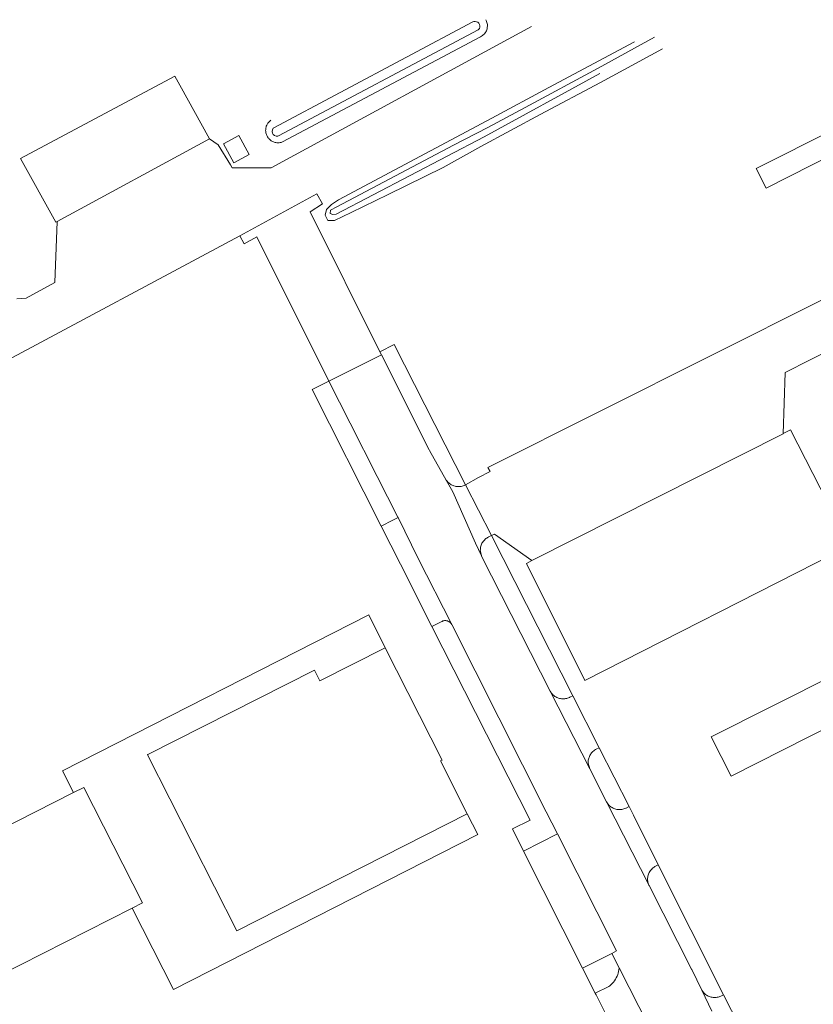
# Model space of a CAD drawing. Extents: x 140829 to 145054, y 448512 to 451778.
# Tile 77 of 152: x 143099 to 143207, y 450198 to 450333. Entities that reach past the tile are written whole.
import ezdxf

# ---------------------------------------------------------------- set-up
doc = ezdxf.new("R2010")
doc.units = 0
doc.header["$MEASUREMENT"] = 0
for name, color, linetype in [('geometrie2dBegroeidTerreindeel', 7, 'Continuous'), ('geometrie2dGebouwinstallatie', 7, 'Continuous'), ('geometrie2dGrondvlak', 7, 'Continuous'), ('geometrie2dOnbegroeidTerreindeel', 7, 'Continuous'), ('geometrie2dOndersteunendWaterdeel', 7, 'Continuous'), ('geometrie2dOverigeConstructie', 7, 'Continuous'), ('geometrie2dWaterdeel', 7, 'Continuous'), ('geometrie2dWegdeel', 7, 'Continuous')]:
    doc.layers.add(name, color=color, linetype=linetype)

msp = doc.modelspace()

# ---------------------------------------------------------------- linework, layer by layer
at = {"layer": 'geometrie2dBegroeidTerreindeel', "linetype": 'Continuous', "lineweight": 0}
for p, q in [((143162.55, 450332.47), (143162.48, 450332.59)), ((143162.6, 450332.33), (143162.55, 450332.47)), ((143162.65, 450332.2), (143162.6, 450332.33)), ((143162.69, 450332.06), (143162.65, 450332.2)), ((143162.71, 450331.92), (143162.69, 450332.06)), ((143162.7, 450331.49), (143162.72, 450331.77)), ((143162.72, 450331.77), (143162.71, 450331.92)), ((143168.76, 450331.67), (143133.1, 450312.31)), ((143161.91, 450330.33), (143162.03, 450330.41)), ((143162.03, 450330.41), (143162.14, 450330.5)), ((143162.14, 450330.5), (143162.25, 450330.6)), ((143162.25, 450330.6), (143162.43, 450330.82)), ((143162.43, 450330.82), (143162.51, 450330.94)), ((143162.51, 450330.94), (143162.57, 450331.07)), ((143162.57, 450331.07), (143162.62, 450331.21)), ((143162.62, 450331.21), (143162.67, 450331.34)), ((143162.67, 450331.34), (143162.7, 450331.49)), ((143134.68, 450315.87), (143161.79, 450330.26)), ((143161.79, 450330.26), (143161.91, 450330.33)), ((143119.95, 450324.86), (143098.83, 450313.61)), ((143120.63, 450323.62), (143119.95, 450324.86)), ((143124.67, 450316.27), (143120.63, 450323.62)), ((143132.56, 450318.24), (143132.51, 450318.14)), ((143132.62, 450318.35), (143132.56, 450318.24)), ((143132.68, 450318.44), (143132.62, 450318.35)), ((143132.76, 450318.54), (143132.68, 450318.44)), ((143132.83, 450318.63), (143132.76, 450318.54)), ((143132.92, 450318.71), (143132.83, 450318.63)), ((143133.01, 450318.79), (143132.92, 450318.71)), ((143133.07, 450318.83), (143133.01, 450318.79)), ((143132.37, 450317.56), (143132.36, 450317.45)), ((143132.36, 450317.45), (143132.37, 450317.33)), ((143132.38, 450317.68), (143132.37, 450317.56)), ((143132.37, 450317.33), (143132.38, 450317.21)), ((143132.4, 450317.8), (143132.38, 450317.68)), ((143132.38, 450317.21), (143132.4, 450317.09)), ((143132.43, 450317.91), (143132.4, 450317.8)), ((143132.4, 450317.09), (143132.43, 450316.98)), ((143132.46, 450318.03), (143132.43, 450317.91)), ((143132.43, 450316.98), (143132.47, 450316.87)), ((143132.51, 450318.14), (143132.46, 450318.03)), ((143125.86, 450315.45), (143124.67, 450316.27)), ((143128.7, 450316.73), (143126.61, 450315.59)), ((143126.61, 450315.59), (143128.02, 450313)), ((143130.11, 450314.13), (143128.7, 450316.73)), ((143128.7, 450316.73), (143128.7, 450316.73)), ((143132.47, 450316.87), (143132.51, 450316.76)), ((143132.51, 450316.76), (143132.56, 450316.65)), ((143132.56, 450316.65), (143132.62, 450316.55)), ((143132.62, 450316.55), (143132.69, 450316.45)), ((143132.69, 450316.45), (143132.76, 450316.36)), ((143132.76, 450316.36), (143132.84, 450316.27)), ((143132.84, 450316.27), (143132.93, 450316.19)), ((143132.93, 450316.19), (143133.02, 450316.11)), ((143133.02, 450316.11), (143133.11, 450316.04)), ((143133.11, 450316.04), (143133.22, 450315.98)), ((143133.22, 450315.98), (143133.32, 450315.92)), ((143133.32, 450315.92), (143133.43, 450315.88)), ((143133.43, 450315.88), (143133.54, 450315.84)), ((143133.54, 450315.84), (143133.65, 450315.8)), ((143133.65, 450315.8), (143133.77, 450315.78)), ((143133.77, 450315.78), (143133.89, 450315.76)), ((143133.89, 450315.76), (143134, 450315.75)), ((143134, 450315.75), (143134.12, 450315.76)), ((143134.12, 450315.76), (143134.24, 450315.76)), ((143134.24, 450315.76), (143134.36, 450315.78)), ((143134.36, 450315.78), (143134.47, 450315.81)), ((143134.47, 450315.81), (143134.59, 450315.84)), ((143134.59, 450315.84), (143134.68, 450315.87)), ((143134.68, 450315.87), (143134.68, 450315.87)), ((143127.54, 450312.73), (143125.86, 450315.45)), ((143098.83, 450313.61), (143103.66, 450304.88)), ((143128.02, 450313), (143130.11, 450314.13)), ((143127.78, 450312.33), (143127.54, 450312.73)), ((143133.1, 450312.31), (143127.78, 450312.33)), ((143103.84, 450304.98), (143103.54, 450296.65)), ((143103.66, 450304.88), (143103.84, 450304.97)), ((143103.84, 450304.97), (143103.84, 450304.98)), ((143103.54, 450296.65), (143099.6, 450294.51)), ((143099.6, 450294.51), (143098.32, 450294.42)), ((143138.73, 450281.99), (143141.02, 450283.15)), ((143148.19, 450263.33), (143138.73, 450281.99)), ((143141.02, 450283.15), (143143.91, 450277.41)), ((143143.91, 450277.41), (143147.63, 450270.09)), ((143147.63, 450270.09), (143150.45, 450264.56)), ((143150.48, 450264.48), (143149.77, 450264.13)), ((143150.45, 450264.56), (143150.48, 450264.48)), ((143150.48, 450264.48), (143150.48, 450264.48)), ((143149.77, 450264.13), (143148.19, 450263.33)), ((143155.13, 450249.61), (143156.49, 450250.3)), ((143168.55, 450223.13), (143155.13, 450249.61)), ((143155.13, 450249.61), (143155.13, 450249.61)), ((143156.49, 450250.3), (143156.5, 450250.3)), ((143156.5, 450250.3), (143156.56, 450250.33)), ((143156.56, 450250.33), (143156.63, 450250.35)), ((143156.63, 450250.35), (143156.69, 450250.37)), ((143156.69, 450250.37), (143156.76, 450250.39)), ((143156.76, 450250.39), (143156.83, 450250.4)), ((143156.83, 450250.4), (143156.9, 450250.4)), ((143156.9, 450250.4), (143156.97, 450250.4)), ((143156.97, 450250.4), (143157.04, 450250.4)), ((143157.04, 450250.4), (143157.11, 450250.39)), ((143157.11, 450250.39), (143157.18, 450250.38)), ((143157.18, 450250.38), (143157.24, 450250.36)), ((143157.24, 450250.36), (143157.31, 450250.33)), ((143157.31, 450250.33), (143157.37, 450250.3)), ((143157.37, 450250.3), (143157.44, 450250.27)), ((143157.44, 450250.27), (143157.5, 450250.23)), ((143157.5, 450250.23), (143157.55, 450250.19)), ((143157.55, 450250.19), (143157.61, 450250.15)), ((143157.61, 450250.15), (143157.66, 450250.1)), ((143157.66, 450250.1), (143157.7, 450250.05)), ((143157.7, 450250.05), (143157.75, 450249.99)), ((143157.75, 450249.99), (143157.79, 450249.94)), ((143157.79, 450249.94), (143157.82, 450249.88)), ((143157.82, 450249.88), (143157.83, 450249.86)), ((143157.83, 450249.86), (143161.02, 450243.55)), ((143161.02, 450243.55), (143170.77, 450224.25)), ((143170.77, 450224.25), (143172.3, 450221.22)), ((143166.13, 450221.9), (143168.55, 450223.13)), ((143167.65, 450218.88), (143166.13, 450221.9)), ((143172.3, 450221.22), (143167.65, 450218.88)), ((143175.74, 450202.87), (143179.72, 450204.89)), ((143179.72, 450204.89), (143180.74, 450202.9)), ((143177.47, 450199.43), (143175.74, 450202.87)), ((143180.67, 450202.43), (143180.62, 450202.2)), ((143180.71, 450202.66), (143180.67, 450202.43)), ((143180.74, 450202.9), (143180.71, 450202.66)), ((143180.1, 450201.14), (143179.96, 450200.95)), ((143180.23, 450201.34), (143180.1, 450201.14)), ((143180.35, 450201.54), (143180.23, 450201.34)), ((143180.46, 450201.76), (143180.35, 450201.54)), ((143180.54, 450201.98), (143180.46, 450201.76)), ((143180.62, 450202.2), (143180.54, 450201.98)), ((143179.34, 450200.38), (143177.47, 450199.43)), ((143179.45, 450200.46), (143179.34, 450200.38)), ((143179.63, 450200.61), (143179.45, 450200.46)), ((143179.8, 450200.78), (143179.63, 450200.61)), ((143179.96, 450200.95), (143179.8, 450200.78)), ((143177.47, 450199.43), (143177.47, 450199.43))]:
    msp.add_line(p, q, dxfattribs=at)
at = {"layer": 'geometrie2dGebouwinstallatie', "linetype": 'Continuous', "lineweight": 0}
for p, q in [((143104.59, 450229.84), (143146.47, 450251.19)), ((143146.47, 450251.19), (143148.74, 450246.7)), ((143148.74, 450246.7), (143139.8, 450242.15)), ((143139.05, 450243.63), (143116.23, 450232.08)), ((143139.8, 450242.15), (143139.05, 450243.63)), ((143116.23, 450232.08), (143116.22, 450232.06)), ((143116.22, 450232.06), (143128.42, 450207.99)), ((143106.09, 450226.87), (143104.59, 450229.84)), ((143107.51, 450227.59), (143106.09, 450226.87)), ((143106.09, 450226.87), (143106.09, 450226.87)), ((143111.51, 450219.69), (143107.51, 450227.59)), ((143128.42, 450207.99), (143159.96, 450223.97)), ((143159.96, 450223.97), (143161.38, 450221.16)), ((143161.38, 450221.16), (143119.75, 450199.94)), ((143115.51, 450211.79), (143111.51, 450219.69)), ((143114.1, 450211.07), (143115.51, 450211.79)), ((143119.75, 450199.94), (143114.1, 450211.07))]:
    msp.add_line(p, q, dxfattribs=at)
at = {"layer": 'geometrie2dGrondvlak', "linetype": 'Continuous', "lineweight": 0}
for p, q in [((143098.83, 450313.61), (143119.95, 450324.86)), ((143119.95, 450324.86), (143120.63, 450323.62)), ((143120.63, 450323.62), (143124.67, 450316.27)), ((143124.67, 450316.27), (143103.84, 450304.98)), ((143126.61, 450315.59), (143128.7, 450316.73)), ((143128.02, 450313), (143126.61, 450315.59)), ((143128.7, 450316.73), (143130.11, 450314.13)), ((143128.7, 450316.73), (143128.7, 450316.73)), ((143103.66, 450304.88), (143098.83, 450313.61)), ((143130.11, 450314.13), (143128.02, 450313)), ((143103.84, 450304.97), (143103.66, 450304.88)), ((143103.84, 450304.98), (143103.84, 450304.97)), ((143103.84, 450304.98), (143103.84, 450304.98)), ((143168.88, 450258.65), (143203.17, 450275.95)), ((143203.17, 450275.95), (143203.2, 450275.97)), ((143203.17, 450275.95), (143203.17, 450275.95)), ((143203.2, 450275.97), (143204.18, 450276.47)), ((143204.18, 450276.47), (143212.27, 450260.66)), ((143212.27, 450260.66), (143176.06, 450242.23)), ((143168.04, 450258.22), (143168.81, 450258.61)), ((143176.06, 450242.23), (143168.04, 450258.22)), ((143168.81, 450258.61), (143168.88, 450258.65)), ((143139.8, 450242.15), (143148.74, 450246.7)), ((143148.74, 450246.7), (143156.5, 450231.31)), ((143116.23, 450232.08), (143139.05, 450243.63)), ((143139.05, 450243.63), (143139.8, 450242.15)), ((143116.22, 450232.06), (143116.23, 450232.08)), ((143128.42, 450207.99), (143116.22, 450232.06)), ((143156.5, 450231.31), (143156.31, 450231.21)), ((143156.31, 450231.21), (143159.96, 450223.97)), ((143156.31, 450231.21), (143156.31, 450231.21)), ((143087.59, 450217.52), (143106.09, 450226.87)), ((143106.09, 450226.87), (143107.51, 450227.59)), ((143107.51, 450227.59), (143115.51, 450211.79)), ((143159.96, 450223.97), (143128.42, 450207.99)), ((143114.1, 450211.07), (143095.52, 450201.66)), ((143115.51, 450211.79), (143114.1, 450211.07))]:
    msp.add_line(p, q, dxfattribs=at)
at = {"layer": 'geometrie2dOnbegroeidTerreindeel', "linetype": 'Continuous', "lineweight": 0}
for p, q in [((143182.82, 450329.56), (143171.1, 450323.32)), ((143178.2, 450323.98), (143186.68, 450328.58)), ((143169.92, 450319.61), (143178.2, 450323.98)), ((143171.1, 450323.32), (143163.3, 450319.14)), ((143161.8, 450315.23), (143169.92, 450319.61)), ((143163.3, 450319.14), (143142.33, 450307.94)), ((143156.68, 450312.39), (143161.8, 450315.23)), ((143149.11, 450308.68), (143156.68, 450312.39)), ((143140.16, 450307.4), (143139.39, 450308.77)), ((143142.33, 450307.94), (143141.39, 450307.29)), ((143144.06, 450306.21), (143149.11, 450308.68)), ((143138.44, 450306.32), (143140.16, 450307.4)), ((143147.99, 450287.18), (143138.44, 450306.32)), ((143140.69, 450306.65), (143140.49, 450305.84)), ((143141.39, 450307.29), (143140.69, 450306.65)), ((143141.81, 450305.11), (143144.06, 450306.21)), ((143140.49, 450305.84), (143140.86, 450305.13)), ((143140.86, 450305.13), (143141.81, 450305.11)), ((143080.01, 450276.91), (143128.83, 450303.04)), ((143128.83, 450303.04), (143129.45, 450301.94)), ((143129.45, 450301.94), (143131.14, 450302.89)), ((143131.14, 450302.89), (143141.02, 450283.15)), ((143208.59, 450294.34), (143162.78, 450271.34)), ((143203.46, 450284.35), (143224.15, 450294.76)), ((143149.96, 450288.17), (143147.99, 450287.18)), ((143159.71, 450268.97), (143149.96, 450288.17)), ((143147.99, 450287.18), (143147.99, 450287.18)), ((143203.17, 450275.95), (143203.46, 450284.35)), ((143141.02, 450283.15), (143138.73, 450281.99)), ((143138.73, 450281.99), (143148.19, 450263.33)), ((143203.2, 450275.97), (143203.17, 450275.95)), ((143204.18, 450276.47), (143203.2, 450275.97)), ((143212.27, 450260.66), (143204.18, 450276.47)), ((143162.78, 450271.34), (143163.07, 450270.78)), ((143161.51, 450269.98), (143159.71, 450268.97)), ((143163.07, 450270.78), (143161.51, 450269.98)), ((143148.19, 450263.33), (143150.81, 450258.14)), ((143163.25, 450262.02), (143163.67, 450262.22)), ((143174.38, 450240.12), (143163.25, 450262.02)), ((143163.67, 450262.22), (143168.81, 450258.61)), ((143176.06, 450242.23), (143212.27, 450260.66)), ((143150.81, 450258.14), (143155.13, 450249.61)), ((143168.81, 450258.61), (143168.04, 450258.22)), ((143168.04, 450258.22), (143176.06, 450242.23)), ((143155.13, 450249.61), (143168.55, 450223.13)), ((143148.74, 450246.7), (143139.8, 450242.15)), ((143156.5, 450231.31), (143148.74, 450246.7)), ((143139.05, 450243.63), (143116.23, 450232.08)), ((143139.8, 450242.15), (143139.05, 450243.63)), ((143177.99, 450233.01), (143174.38, 450240.12)), ((143116.23, 450232.08), (143116.22, 450232.06)), ((143116.22, 450232.06), (143128.42, 450207.99)), ((143182.09, 450224.98), (143177.99, 450233.01)), ((143156.31, 450231.21), (143156.5, 450231.31)), ((143159.96, 450223.97), (143156.31, 450231.21)), ((143156.31, 450231.21), (143156.31, 450231.21)), ((143106.09, 450226.87), (143087.59, 450217.52)), ((143107.51, 450227.59), (143106.09, 450226.87)), ((143115.51, 450211.79), (143107.51, 450227.59)), ((143128.42, 450207.99), (143159.96, 450223.97)), ((143182.69, 450223.79), (143182.09, 450224.98)), ((143168.55, 450223.13), (143166.13, 450221.9)), ((143186.1, 450217.01), (143182.69, 450223.79)), ((143166.13, 450221.9), (143167.65, 450218.88)), ((143167.65, 450218.88), (143175.74, 450202.87)), ((143195.04, 450199.23), (143186.1, 450217.01)), ((143095.52, 450201.66), (143114.1, 450211.07)), ((143114.1, 450211.07), (143115.51, 450211.79)), ((143175.74, 450202.87), (143177.47, 450199.43)), ((143177.47, 450199.43), (143177.59, 450199.2)), ((143177.59, 450199.2), (143183.54, 450187.46)), ((143197.48, 450194.39), (143195.04, 450199.23))]:
    msp.add_line(p, q, dxfattribs=at)
at = {"layer": 'geometrie2dOndersteunendWaterdeel', "linetype": 'Continuous', "lineweight": 0}
for p, q in [((143160.74, 450332.29), (143133.47, 450317.8)), ((143160.86, 450332.33), (143160.74, 450332.29)), ((143161.04, 450332.34), (143160.86, 450332.33)), ((143161.2, 450332.31), (143161.04, 450332.34)), ((143161.39, 450332.23), (143161.2, 450332.31)), ((143161.52, 450332.12), (143161.39, 450332.23)), ((143161.6, 450332.02), (143161.52, 450332.12)), ((143161.65, 450331.91), (143161.6, 450332.02)), ((143161.68, 450331.74), (143161.65, 450331.91)), ((143161.67, 450331.57), (143161.68, 450331.74)), ((143162.48, 450332.59), (143162.55, 450332.47)), ((143162.55, 450332.47), (143162.6, 450332.33)), ((143162.6, 450332.33), (143162.65, 450332.2)), ((143162.65, 450332.2), (143162.69, 450332.06)), ((143162.69, 450332.06), (143162.71, 450331.92)), ((143162.72, 450331.77), (143162.7, 450331.49)), ((143162.71, 450331.92), (143162.72, 450331.77)), ((143134.14, 450316.69), (143161.46, 450331.19)), ((143161.46, 450331.19), (143161.61, 450331.39)), ((143161.61, 450331.39), (143161.67, 450331.57)), ((143162.03, 450330.41), (143161.91, 450330.33)), ((143162.14, 450330.5), (143162.03, 450330.41)), ((143162.25, 450330.6), (143162.14, 450330.5)), ((143162.43, 450330.82), (143162.25, 450330.6)), ((143162.51, 450330.94), (143162.43, 450330.82)), ((143162.57, 450331.07), (143162.51, 450330.94)), ((143162.62, 450331.21), (143162.57, 450331.07)), ((143162.67, 450331.34), (143162.62, 450331.21)), ((143162.7, 450331.49), (143162.67, 450331.34)), ((143161.79, 450330.26), (143134.68, 450315.87)), ((143161.91, 450330.33), (143161.79, 450330.26)), ((143171.1, 450323.32), (143182.82, 450329.56)), ((143185.58, 450330.2), (143177.87, 450325.96)), ((143186.68, 450328.58), (143178.2, 450323.98)), ((143162.25, 450316.58), (143178.08, 450325.22)), ((143177.87, 450325.96), (143167.89, 450320.58)), ((143178.2, 450323.98), (143169.92, 450319.61)), ((143163.3, 450319.14), (143171.1, 450323.32)), ((143169.92, 450319.61), (143161.8, 450315.23)), ((143167.89, 450320.58), (143162.79, 450317.86)), ((143132.51, 450318.14), (143132.56, 450318.24)), ((143132.56, 450318.24), (143132.62, 450318.35)), ((143132.62, 450318.35), (143132.68, 450318.44)), ((143132.68, 450318.44), (143132.76, 450318.54)), ((143132.76, 450318.54), (143132.83, 450318.63)), ((143132.83, 450318.63), (143132.92, 450318.71)), ((143132.92, 450318.71), (143133.01, 450318.79)), ((143133.01, 450318.79), (143133.07, 450318.83)), ((143142.33, 450307.94), (143163.3, 450319.14)), ((143132.36, 450317.45), (143132.37, 450317.56)), ((143132.37, 450317.33), (143132.36, 450317.45)), ((143132.37, 450317.56), (143132.38, 450317.68)), ((143132.38, 450317.21), (143132.37, 450317.33)), ((143132.38, 450317.68), (143132.4, 450317.8)), ((143132.4, 450317.09), (143132.38, 450317.21)), ((143132.4, 450317.8), (143132.43, 450317.91)), ((143132.43, 450316.98), (143132.4, 450317.09)), ((143132.43, 450317.91), (143132.46, 450318.03)), ((143132.47, 450316.87), (143132.43, 450316.98)), ((143132.46, 450318.03), (143132.51, 450318.14)), ((143133.29, 450317.53), (143133.25, 450317.31)), ((143133.25, 450317.31), (143133.29, 450317.08)), ((143133.41, 450317.73), (143133.29, 450317.53)), ((143133.29, 450317.08), (143133.41, 450316.88)), ((143133.47, 450317.8), (143133.41, 450317.73)), ((143133.41, 450316.88), (143133.59, 450316.73)), ((143162.79, 450317.86), (143158.07, 450315.44)), ((143132.51, 450316.76), (143132.47, 450316.87)), ((143132.56, 450316.65), (143132.51, 450316.76)), ((143132.62, 450316.55), (143132.56, 450316.65)), ((143132.69, 450316.45), (143132.62, 450316.55)), ((143132.76, 450316.36), (143132.69, 450316.45)), ((143132.84, 450316.27), (143132.76, 450316.36)), ((143132.93, 450316.19), (143132.84, 450316.27)), ((143133.02, 450316.11), (143132.93, 450316.19)), ((143133.11, 450316.04), (143133.02, 450316.11)), ((143133.22, 450315.98), (143133.11, 450316.04)), ((143133.32, 450315.92), (143133.22, 450315.98)), ((143133.43, 450315.88), (143133.32, 450315.92)), ((143133.54, 450315.84), (143133.43, 450315.88)), ((143133.65, 450315.8), (143133.54, 450315.84)), ((143133.59, 450316.73), (143133.8, 450316.66)), ((143133.77, 450315.78), (143133.65, 450315.8)), ((143133.89, 450315.76), (143133.77, 450315.78)), ((143133.8, 450316.66), (143134.03, 450316.66)), ((143134, 450315.75), (143133.89, 450315.76)), ((143134.12, 450315.76), (143134, 450315.75)), ((143134.03, 450316.66), (143134.14, 450316.69)), ((143134.24, 450315.76), (143134.12, 450315.76)), ((143134.14, 450316.69), (143134.14, 450316.69)), ((143134.36, 450315.78), (143134.24, 450315.76)), ((143134.47, 450315.81), (143134.36, 450315.78)), ((143134.59, 450315.84), (143134.47, 450315.81)), ((143134.68, 450315.87), (143134.59, 450315.84)), ((143134.68, 450315.87), (143134.68, 450315.87)), ((143142.01, 450305.98), (143162.25, 450316.58)), ((143158.07, 450315.44), (143142.12, 450307.01)), ((143161.8, 450315.23), (143156.68, 450312.39)), ((143156.68, 450312.39), (143149.11, 450308.68)), ((143141.39, 450307.29), (143142.33, 450307.94)), ((143149.11, 450308.68), (143144.06, 450306.21)), ((143140.49, 450305.84), (143140.69, 450306.65)), ((143140.69, 450306.65), (143141.39, 450307.29)), ((143141.22, 450306.52), (143141.19, 450306.07)), ((143142.12, 450307.01), (143141.22, 450306.52)), ((143144.06, 450306.21), (143141.81, 450305.11)), ((143140.86, 450305.13), (143140.49, 450305.84)), ((143141.81, 450305.11), (143140.86, 450305.13)), ((143141.19, 450306.07), (143141.57, 450305.94)), ((143141.57, 450305.94), (143142.01, 450305.98))]:
    msp.add_line(p, q, dxfattribs=at)
at = {"layer": 'geometrie2dOverigeConstructie', "linetype": 'Continuous', "lineweight": 0}
for p, q in [((143199.49, 450312.23), (143228.15, 450326.71)), ((143229.5, 450324.04), (143200.84, 450309.55)), ((143200.84, 450309.55), (143199.49, 450312.23)), ((143199.49, 450312.23), (143199.49, 450312.23)), ((143193.35, 450234.5), (143236.65, 450256.35)), ((143239.35, 450250.99), (143196.06, 450229.14)), ((143196.06, 450229.14), (143193.35, 450234.5)), ((143196.06, 450229.14), (143196.06, 450229.14))]:
    msp.add_line(p, q, dxfattribs=at)
at = {"layer": 'geometrie2dWaterdeel', "linetype": 'Continuous', "lineweight": 0}
for p, q in [((143133.47, 450317.8), (143160.74, 450332.29)), ((143160.74, 450332.29), (143160.86, 450332.33)), ((143160.86, 450332.33), (143161.04, 450332.34)), ((143161.04, 450332.34), (143161.2, 450332.31)), ((143161.2, 450332.31), (143161.39, 450332.23)), ((143161.39, 450332.23), (143161.52, 450332.12)), ((143161.52, 450332.12), (143161.6, 450332.02)), ((143161.6, 450332.02), (143161.65, 450331.91)), ((143161.65, 450331.91), (143161.68, 450331.74)), ((143161.68, 450331.74), (143161.67, 450331.57)), ((143161.46, 450331.19), (143134.14, 450316.69)), ((143161.61, 450331.39), (143161.46, 450331.19)), ((143161.67, 450331.57), (143161.61, 450331.39)), ((143177.87, 450325.96), (143185.58, 450330.2)), ((143178.08, 450325.22), (143162.25, 450316.58)), ((143167.89, 450320.58), (143177.87, 450325.96)), ((143162.79, 450317.86), (143167.89, 450320.58)), ((143133.25, 450317.31), (143133.29, 450317.53)), ((143133.29, 450317.08), (143133.25, 450317.31)), ((143133.29, 450317.53), (143133.41, 450317.73)), ((143133.41, 450316.88), (143133.29, 450317.08)), ((143133.41, 450317.73), (143133.47, 450317.8)), ((143133.59, 450316.73), (143133.41, 450316.88)), ((143158.07, 450315.44), (143162.79, 450317.86)), ((143133.8, 450316.66), (143133.59, 450316.73)), ((143134.03, 450316.66), (143133.8, 450316.66)), ((143134.14, 450316.69), (143134.03, 450316.66)), ((143134.14, 450316.69), (143134.14, 450316.69)), ((143162.25, 450316.58), (143142.01, 450305.98)), ((143142.12, 450307.01), (143158.07, 450315.44)), ((143141.19, 450306.07), (143141.22, 450306.52)), ((143141.22, 450306.52), (143142.12, 450307.01)), ((143141.57, 450305.94), (143141.19, 450306.07)), ((143142.01, 450305.98), (143141.57, 450305.94))]:
    msp.add_line(p, q, dxfattribs=at)
at = {"layer": 'geometrie2dWegdeel', "linetype": 'Continuous', "lineweight": 0}
for p, q in [((143133.1, 450312.31), (143168.76, 450331.67)), ((143103.84, 450304.98), (143124.67, 450316.27)), ((143124.67, 450316.27), (143125.86, 450315.45)), ((143125.86, 450315.45), (143127.54, 450312.73)), ((143127.54, 450312.73), (143127.78, 450312.33)), ((143127.78, 450312.33), (143133.1, 450312.31)), ((143128.83, 450303.04), (143139.39, 450308.77)), ((143139.39, 450308.77), (143128.83, 450303.04)), ((143139.39, 450308.77), (143140.16, 450307.4)), ((143140.16, 450307.4), (143138.44, 450306.32)), ((143138.44, 450306.32), (143147.99, 450287.18)), ((143103.54, 450296.65), (143103.84, 450304.98)), ((143128.83, 450303.04), (143080.01, 450276.91)), ((143129.45, 450301.94), (143128.83, 450303.04)), ((143131.14, 450302.89), (143129.45, 450301.94)), ((143141.02, 450283.15), (143131.14, 450302.89)), ((143099.6, 450294.51), (143103.54, 450296.65)), ((143098.32, 450294.42), (143099.6, 450294.51)), ((143162.78, 450271.34), (143208.59, 450294.34)), ((143224.15, 450294.76), (143203.46, 450284.35)), ((143147.99, 450287.18), (143149.96, 450288.17)), ((143149.96, 450288.17), (143159.71, 450268.97)), ((143148.2, 450286.76), (143141.02, 450283.15)), ((143141.02, 450283.15), (143148.2, 450286.76)), ((143147.99, 450287.18), (143148.2, 450286.76)), ((143148.2, 450286.76), (143147.99, 450287.18)), ((143147.99, 450287.18), (143147.99, 450287.18)), ((143154.76, 450273.75), (143148.2, 450286.76)), ((143148.2, 450286.76), (143154.76, 450273.75)), ((143203.46, 450284.35), (143203.17, 450275.95)), ((143141.02, 450283.15), (143141.02, 450283.15)), ((143143.91, 450277.41), (143141.02, 450283.15)), ((143141.02, 450283.15), (143141.02, 450283.15)), ((143147.63, 450270.09), (143143.91, 450277.41)), ((143203.17, 450275.95), (143168.88, 450258.65)), ((143154.8, 450273.68), (143154.76, 450273.75)), ((143154.76, 450273.75), (143154.8, 450273.68)), ((143157.08, 450269.62), (143154.8, 450273.68)), ((143154.8, 450273.68), (143157.08, 450269.62)), ((143163.07, 450270.78), (143162.78, 450271.34)), ((143150.45, 450264.56), (143147.63, 450270.09)), ((143159.71, 450268.97), (143161.51, 450269.98)), ((143161.51, 450269.98), (143163.07, 450270.78)), ((143157.2, 450269.47), (143157.08, 450269.62)), ((143157.99, 450268.01), (143157.08, 450269.62)), ((143157.08, 450269.62), (143157.2, 450269.47)), ((143157.08, 450269.62), (143157.99, 450268.01)), ((143157.23, 450269.44), (143157.2, 450269.47)), ((143157.2, 450269.47), (143157.23, 450269.44)), ((143157.32, 450269.33), (143157.23, 450269.44)), ((143157.23, 450269.44), (143157.32, 450269.33)), ((143157.42, 450269.24), (143157.32, 450269.33)), ((143157.32, 450269.33), (143157.42, 450269.24)), ((143157.53, 450269.15), (143157.42, 450269.24)), ((143157.42, 450269.24), (143157.53, 450269.15)), ((143157.64, 450269.07), (143157.53, 450269.15)), ((143157.53, 450269.15), (143157.64, 450269.07)), ((143157.76, 450268.99), (143157.64, 450269.07)), ((143157.64, 450269.07), (143157.76, 450268.99)), ((143157.88, 450268.93), (143157.76, 450268.99)), ((143157.76, 450268.99), (143157.88, 450268.93)), ((143158.01, 450268.87), (143157.88, 450268.93)), ((143157.88, 450268.93), (143158.01, 450268.87)), ((143158.14, 450268.82), (143158.01, 450268.87)), ((143158.01, 450268.87), (143158.14, 450268.82)), ((143158.28, 450268.79), (143158.14, 450268.82)), ((143158.14, 450268.82), (143158.28, 450268.79)), ((143158.41, 450268.76), (143158.28, 450268.79)), ((143158.28, 450268.79), (143158.41, 450268.76)), ((143158.55, 450268.74), (143158.41, 450268.76)), ((143158.41, 450268.76), (143158.55, 450268.74)), ((143158.69, 450268.73), (143158.55, 450268.74)), ((143158.55, 450268.74), (143158.69, 450268.73)), ((143158.83, 450268.73), (143158.69, 450268.73)), ((143158.69, 450268.73), (143158.83, 450268.73)), ((143158.97, 450268.74), (143158.83, 450268.73)), ((143158.83, 450268.73), (143158.97, 450268.74)), ((143159.11, 450268.76), (143158.97, 450268.74)), ((143158.97, 450268.74), (143159.11, 450268.76)), ((143159.24, 450268.79), (143159.11, 450268.76)), ((143159.11, 450268.76), (143159.24, 450268.79)), ((143159.38, 450268.83), (143159.24, 450268.79)), ((143159.24, 450268.79), (143159.38, 450268.83)), ((143159.51, 450268.88), (143159.38, 450268.83)), ((143159.38, 450268.83), (143159.51, 450268.88)), ((143159.63, 450268.93), (143159.51, 450268.88)), ((143159.51, 450268.88), (143159.63, 450268.93)), ((143159.71, 450268.97), (143159.63, 450268.93)), ((143159.63, 450268.93), (143159.71, 450268.97)), ((143159.71, 450268.97), (143163.25, 450262.02)), ((143163.25, 450262.02), (143159.71, 450268.97)), ((143159.71, 450268.97), (143159.71, 450268.97)), ((143161.1, 450260.98), (143157.99, 450268.01)), ((143157.99, 450268.01), (143157.99, 450268.01)), ((143157.99, 450268.01), (143161.1, 450260.98)), ((143149.77, 450264.13), (143150.48, 450264.48)), ((143150.48, 450264.48), (143150.45, 450264.56)), ((143153.24, 450258.91), (143150.48, 450264.48)), ((143150.48, 450264.48), (143153.24, 450258.91)), ((143150.48, 450264.48), (143150.48, 450264.48)), ((143148.19, 450263.33), (143149.77, 450264.13)), ((143150.81, 450258.14), (143148.19, 450263.33)), ((143162.62, 450261.69), (143162.51, 450261.61)), ((143162.51, 450261.61), (143162.62, 450261.69)), ((143162.74, 450261.76), (143162.62, 450261.69)), ((143162.62, 450261.69), (143162.74, 450261.76)), ((143162.86, 450261.83), (143162.74, 450261.76)), ((143162.74, 450261.76), (143162.86, 450261.83)), ((143162.87, 450261.84), (143162.86, 450261.83)), ((143162.86, 450261.83), (143162.87, 450261.84)), ((143163.25, 450262.02), (143162.87, 450261.84)), ((143162.87, 450261.84), (143163.25, 450262.02)), ((143163.67, 450262.22), (143163.25, 450262.02)), ((143163.25, 450262.02), (143174.38, 450240.12)), ((143168.81, 450258.61), (143163.67, 450262.22)), ((143161.89, 450259.27), (143161.1, 450260.98)), ((143161.1, 450260.98), (143161.89, 450259.27)), ((143161.78, 450260.44), (143161.76, 450260.31)), ((143161.76, 450260.31), (143161.78, 450260.44)), ((143161.82, 450260.58), (143161.78, 450260.44)), ((143161.78, 450260.44), (143161.82, 450260.58)), ((143161.86, 450260.71), (143161.82, 450260.58)), ((143161.82, 450260.58), (143161.86, 450260.71)), ((143161.91, 450260.84), (143161.86, 450260.71)), ((143161.86, 450260.71), (143161.91, 450260.84)), ((143161.97, 450260.97), (143161.91, 450260.84)), ((143161.91, 450260.84), (143161.97, 450260.97)), ((143162.04, 450261.09), (143161.97, 450260.97)), ((143161.97, 450260.97), (143162.04, 450261.09)), ((143162.12, 450261.21), (143162.04, 450261.09)), ((143162.04, 450261.09), (143162.12, 450261.21)), ((143162.21, 450261.32), (143162.12, 450261.21)), ((143162.12, 450261.21), (143162.21, 450261.32)), ((143162.3, 450261.42), (143162.21, 450261.32)), ((143162.21, 450261.32), (143162.3, 450261.42)), ((143162.4, 450261.52), (143162.3, 450261.42)), ((143162.3, 450261.42), (143162.4, 450261.52)), ((143162.51, 450261.61), (143162.4, 450261.52)), ((143162.4, 450261.52), (143162.51, 450261.61)), ((143161.75, 450260.17), (143161.74, 450260.03)), ((143161.74, 450260.03), (143161.75, 450260.17)), ((143161.74, 450260.03), (143161.75, 450259.89)), ((143161.75, 450259.89), (143161.74, 450260.03)), ((143161.76, 450260.31), (143161.75, 450260.17)), ((143161.75, 450260.17), (143161.76, 450260.31)), ((143161.75, 450259.89), (143161.75, 450259.84)), ((143161.75, 450259.84), (143161.75, 450259.89)), ((143161.75, 450259.84), (143161.96, 450259.13)), ((143161.96, 450259.13), (143161.75, 450259.84)), ((143161.75, 450259.84), (143161.75, 450259.84)), ((143161.96, 450259.13), (143161.89, 450259.27)), ((143161.89, 450259.27), (143161.96, 450259.13)), ((143161.96, 450259.13), (143171.3, 450240.77)), ((143171.3, 450240.77), (143161.96, 450259.13)), ((143155.13, 450249.61), (143150.81, 450258.14)), ((143157.83, 450249.86), (143153.24, 450258.91)), ((143153.24, 450258.91), (143157.83, 450249.86)), ((143168.88, 450258.65), (143168.81, 450258.61)), ((143156.49, 450250.3), (143155.13, 450249.61)), ((143156.5, 450250.3), (143156.49, 450250.3)), ((143156.56, 450250.33), (143156.5, 450250.3)), ((143156.63, 450250.35), (143156.56, 450250.33)), ((143156.69, 450250.37), (143156.63, 450250.35)), ((143156.76, 450250.39), (143156.69, 450250.37)), ((143156.83, 450250.4), (143156.76, 450250.39)), ((143156.9, 450250.4), (143156.83, 450250.4)), ((143156.97, 450250.4), (143156.9, 450250.4)), ((143157.04, 450250.4), (143156.97, 450250.4)), ((143157.11, 450250.39), (143157.04, 450250.4)), ((143157.18, 450250.38), (143157.11, 450250.39)), ((143157.24, 450250.36), (143157.18, 450250.38)), ((143157.31, 450250.33), (143157.24, 450250.36)), ((143157.37, 450250.3), (143157.31, 450250.33)), ((143157.44, 450250.27), (143157.37, 450250.3)), ((143157.5, 450250.23), (143157.44, 450250.27)), ((143157.55, 450250.19), (143157.5, 450250.23)), ((143157.61, 450250.15), (143157.55, 450250.19)), ((143157.66, 450250.1), (143157.61, 450250.15)), ((143157.7, 450250.05), (143157.66, 450250.1)), ((143157.75, 450249.99), (143157.7, 450250.05)), ((143157.79, 450249.94), (143157.75, 450249.99)), ((143157.82, 450249.88), (143157.79, 450249.94)), ((143157.83, 450249.86), (143157.82, 450249.88)), ((143161.02, 450243.55), (143157.83, 450249.86)), ((143170.77, 450224.25), (143161.02, 450243.55)), ((143176.72, 450230.11), (143171.3, 450240.77)), ((143171.3, 450240.77), (143171.31, 450240.75)), ((143171.3, 450240.77), (143176.72, 450230.11)), ((143171.31, 450240.75), (143171.3, 450240.77)), ((143171.31, 450240.75), (143171.38, 450240.63)), ((143171.38, 450240.63), (143171.31, 450240.75)), ((143171.38, 450240.63), (143171.46, 450240.52)), ((143171.46, 450240.52), (143171.38, 450240.63)), ((143171.46, 450240.52), (143171.54, 450240.41)), ((143171.54, 450240.41), (143171.46, 450240.52)), ((143171.54, 450240.41), (143171.64, 450240.3)), ((143171.64, 450240.3), (143171.54, 450240.41)), ((143171.64, 450240.3), (143171.74, 450240.21)), ((143171.74, 450240.21), (143171.64, 450240.3)), ((143171.74, 450240.21), (143171.84, 450240.12)), ((143171.84, 450240.12), (143171.74, 450240.21)), ((143171.84, 450240.12), (143171.96, 450240.04)), ((143171.96, 450240.04), (143171.84, 450240.12)), ((143173.98, 450239.91), (143174.38, 450240.12)), ((143174.38, 450240.12), (143173.98, 450239.91)), ((143174.38, 450240.12), (143177.99, 450233.01)), ((143171.96, 450240.04), (143172.08, 450239.96)), ((143172.08, 450239.96), (143171.96, 450240.04)), ((143172.08, 450239.96), (143172.2, 450239.9)), ((143172.2, 450239.9), (143172.08, 450239.96)), ((143172.2, 450239.9), (143172.33, 450239.84)), ((143172.33, 450239.84), (143172.2, 450239.9)), ((143172.33, 450239.84), (143172.46, 450239.79)), ((143172.46, 450239.79), (143172.33, 450239.84)), ((143172.46, 450239.79), (143172.59, 450239.76)), ((143172.59, 450239.76), (143172.46, 450239.79)), ((143172.59, 450239.76), (143172.73, 450239.73)), ((143172.73, 450239.73), (143172.59, 450239.76)), ((143172.73, 450239.73), (143172.87, 450239.71)), ((143172.87, 450239.71), (143172.73, 450239.73)), ((143172.87, 450239.71), (143173.01, 450239.7)), ((143173.01, 450239.7), (143172.87, 450239.71)), ((143173.01, 450239.7), (143173.15, 450239.7)), ((143173.15, 450239.7), (143173.01, 450239.7)), ((143173.15, 450239.7), (143173.29, 450239.71)), ((143173.29, 450239.71), (143173.15, 450239.7)), ((143173.29, 450239.71), (143173.42, 450239.73)), ((143173.42, 450239.73), (143173.29, 450239.71)), ((143173.42, 450239.73), (143173.56, 450239.76)), ((143173.56, 450239.76), (143173.42, 450239.73)), ((143173.56, 450239.76), (143173.69, 450239.8)), ((143173.69, 450239.8), (143173.56, 450239.76)), ((143173.69, 450239.8), (143173.82, 450239.84)), ((143173.82, 450239.84), (143173.69, 450239.8)), ((143173.82, 450239.84), (143173.95, 450239.9)), ((143173.95, 450239.9), (143173.82, 450239.84)), ((143173.95, 450239.9), (143173.98, 450239.91)), ((143173.98, 450239.91), (143173.95, 450239.9)), ((143176.8, 450232.08), (143176.73, 450231.96)), ((143176.73, 450231.96), (143176.8, 450232.08)), ((143176.88, 450232.19), (143176.8, 450232.08)), ((143176.8, 450232.08), (143176.88, 450232.19)), ((143176.96, 450232.3), (143176.88, 450232.19)), ((143176.88, 450232.19), (143176.96, 450232.3)), ((143177.06, 450232.41), (143176.96, 450232.3)), ((143176.96, 450232.3), (143177.06, 450232.41)), ((143177.16, 450232.5), (143177.06, 450232.41)), ((143177.06, 450232.41), (143177.16, 450232.5)), ((143177.27, 450232.59), (143177.16, 450232.5)), ((143177.16, 450232.5), (143177.27, 450232.59)), ((143177.38, 450232.68), (143177.27, 450232.59)), ((143177.27, 450232.59), (143177.38, 450232.68)), ((143177.5, 450232.75), (143177.38, 450232.68)), ((143177.38, 450232.68), (143177.5, 450232.75)), ((143177.59, 450232.8), (143177.5, 450232.75)), ((143177.5, 450232.75), (143177.59, 450232.8)), ((143177.99, 450233.01), (143177.59, 450232.8)), ((143177.59, 450232.8), (143177.99, 450233.01)), ((143177.99, 450233.01), (143182.09, 450224.98)), ((143176.51, 450231.16), (143176.5, 450231.02)), ((143176.5, 450231.02), (143176.51, 450231.16)), ((143176.5, 450231.02), (143176.51, 450230.89)), ((143176.51, 450230.89), (143176.5, 450231.02)), ((143176.52, 450231.3), (143176.51, 450231.16)), ((143176.51, 450231.16), (143176.52, 450231.3)), ((143176.51, 450230.89), (143176.72, 450230.11)), ((143176.72, 450230.11), (143176.51, 450230.89)), ((143176.51, 450230.89), (143176.51, 450230.89)), ((143176.54, 450231.43), (143176.52, 450231.3)), ((143176.52, 450231.3), (143176.54, 450231.43)), ((143176.58, 450231.57), (143176.54, 450231.43)), ((143176.54, 450231.43), (143176.58, 450231.57)), ((143176.62, 450231.7), (143176.58, 450231.57)), ((143176.58, 450231.57), (143176.62, 450231.7)), ((143176.67, 450231.83), (143176.62, 450231.7)), ((143176.62, 450231.7), (143176.67, 450231.83)), ((143176.73, 450231.96), (143176.67, 450231.83)), ((143176.67, 450231.83), (143176.73, 450231.96)), ((143176.72, 450230.11), (143176.72, 450230.11)), ((143179.01, 450225.62), (143176.72, 450230.11)), ((143176.72, 450230.11), (143179.01, 450225.62)), ((143184.83, 450214.17), (143179.01, 450225.62)), ((143179.01, 450225.62), (143179.33, 450225.17)), ((143179.33, 450225.17), (143179.01, 450225.62)), ((143179.01, 450225.62), (143184.83, 450214.17)), ((143172.3, 450221.22), (143170.77, 450224.25)), ((143179.33, 450225.17), (143179.34, 450225.16)), ((143179.34, 450225.16), (143179.33, 450225.17)), ((143179.34, 450225.16), (143179.44, 450225.06)), ((143179.44, 450225.06), (143179.34, 450225.16)), ((143179.44, 450225.06), (143179.55, 450224.97)), ((143179.55, 450224.97), (143179.44, 450225.06)), ((143179.55, 450224.97), (143179.66, 450224.89)), ((143179.66, 450224.89), (143179.55, 450224.97)), ((143179.66, 450224.89), (143179.78, 450224.82)), ((143179.78, 450224.82), (143179.66, 450224.89)), ((143179.78, 450224.82), (143179.9, 450224.75)), ((143179.9, 450224.75), (143179.78, 450224.82)), ((143179.9, 450224.75), (143180.03, 450224.7)), ((143180.03, 450224.7), (143179.9, 450224.75)), ((143180.03, 450224.7), (143180.16, 450224.65)), ((143180.16, 450224.65), (143180.03, 450224.7)), ((143180.16, 450224.65), (143180.3, 450224.61)), ((143180.3, 450224.61), (143180.16, 450224.65)), ((143180.3, 450224.61), (143180.43, 450224.58)), ((143180.43, 450224.58), (143180.3, 450224.61)), ((143180.43, 450224.58), (143180.57, 450224.56)), ((143180.57, 450224.56), (143180.43, 450224.58)), ((143180.57, 450224.56), (143180.71, 450224.55)), ((143180.71, 450224.55), (143180.57, 450224.56)), ((143180.71, 450224.55), (143180.85, 450224.55)), ((143180.85, 450224.55), (143180.71, 450224.55)), ((143180.85, 450224.55), (143180.99, 450224.56)), ((143180.99, 450224.56), (143180.85, 450224.55)), ((143180.99, 450224.56), (143181.13, 450224.58)), ((143181.13, 450224.58), (143180.99, 450224.56)), ((143181.13, 450224.58), (143181.26, 450224.61)), ((143181.26, 450224.61), (143181.13, 450224.58)), ((143181.26, 450224.61), (143181.4, 450224.65)), ((143181.4, 450224.65), (143181.26, 450224.61)), ((143181.4, 450224.65), (143181.53, 450224.7)), ((143181.53, 450224.7), (143181.4, 450224.65)), ((143181.53, 450224.7), (143181.66, 450224.76)), ((143181.66, 450224.76), (143181.53, 450224.7)), ((143181.66, 450224.76), (143181.68, 450224.77)), ((143181.68, 450224.77), (143181.66, 450224.76)), ((143181.68, 450224.77), (143182.09, 450224.98)), ((143182.09, 450224.98), (143181.68, 450224.77)), ((143182.09, 450224.98), (143182.69, 450223.79)), ((143182.69, 450223.79), (143186.1, 450217.01)), ((143167.65, 450218.88), (143172.3, 450221.22)), ((143172.3, 450221.22), (143180.38, 450205.22)), ((143180.38, 450205.22), (143172.3, 450221.22)), ((143175.74, 450202.87), (143167.65, 450218.88)), ((143167.65, 450218.88), (143167.65, 450218.88)), ((143184.81, 450215.84), (143184.87, 450215.97)), ((143184.87, 450215.97), (143184.81, 450215.84)), ((143184.87, 450215.97), (143184.94, 450216.09)), ((143184.94, 450216.09), (143184.87, 450215.97)), ((143184.94, 450216.09), (143185.01, 450216.21)), ((143185.01, 450216.21), (143184.94, 450216.09)), ((143185.01, 450216.21), (143185.1, 450216.32)), ((143185.1, 450216.32), (143185.01, 450216.21)), ((143185.1, 450216.32), (143185.19, 450216.42)), ((143185.19, 450216.42), (143185.1, 450216.32)), ((143185.19, 450216.42), (143185.29, 450216.52)), ((143185.29, 450216.52), (143185.19, 450216.42)), ((143185.29, 450216.52), (143185.4, 450216.61)), ((143185.4, 450216.61), (143185.29, 450216.52)), ((143185.4, 450216.61), (143185.51, 450216.69)), ((143185.51, 450216.69), (143185.4, 450216.61)), ((143185.51, 450216.69), (143185.63, 450216.77)), ((143185.63, 450216.77), (143185.51, 450216.69)), ((143185.63, 450216.77), (143185.73, 450216.82)), ((143185.73, 450216.82), (143185.63, 450216.77)), ((143185.73, 450216.82), (143186.1, 450217.01)), ((143186.1, 450217.01), (143185.73, 450216.82)), ((143186.1, 450217.01), (143195.04, 450199.23)), ((143184.63, 450215.03), (143184.64, 450215.17)), ((143184.64, 450215.17), (143184.63, 450215.03)), ((143184.64, 450214.89), (143184.63, 450215.03)), ((143184.63, 450215.03), (143184.64, 450214.89)), ((143184.64, 450215.17), (143184.65, 450215.31)), ((143184.65, 450215.31), (143184.64, 450215.17)), ((143184.65, 450214.75), (143184.64, 450214.89)), ((143184.64, 450214.89), (143184.65, 450214.75)), ((143184.65, 450215.31), (143184.68, 450215.45)), ((143184.68, 450215.45), (143184.65, 450215.31)), ((143184.68, 450214.61), (143184.65, 450214.75)), ((143184.65, 450214.75), (143184.68, 450214.61)), ((143184.68, 450215.45), (143184.71, 450215.58)), ((143184.71, 450215.58), (143184.68, 450215.45)), ((143184.71, 450214.48), (143184.68, 450214.61)), ((143184.68, 450214.61), (143184.71, 450214.48)), ((143184.71, 450215.58), (143184.75, 450215.71)), ((143184.75, 450215.71), (143184.71, 450215.58)), ((143184.75, 450215.71), (143184.81, 450215.84)), ((143184.81, 450215.84), (143184.75, 450215.71)), ((143184.76, 450214.35), (143184.71, 450214.48)), ((143184.71, 450214.48), (143184.76, 450214.35)), ((143184.81, 450214.22), (143184.76, 450214.35)), ((143184.76, 450214.35), (143184.81, 450214.22)), ((143184.83, 450214.17), (143184.81, 450214.22)), ((143184.81, 450214.22), (143184.83, 450214.17)), ((143190.66, 450202.72), (143184.83, 450214.17)), ((143184.83, 450214.17), (143184.83, 450214.17)), ((143184.83, 450214.17), (143184.83, 450214.17)), ((143184.83, 450214.17), (143190.66, 450202.72)), ((143180.38, 450205.22), (143179.72, 450204.89)), ((143179.72, 450204.89), (143180.38, 450205.22)), ((143179.72, 450204.89), (143175.74, 450202.87)), ((143180.74, 450202.9), (143179.72, 450204.89)), ((143180.62, 450202.2), (143180.67, 450202.43)), ((143180.67, 450202.43), (143180.71, 450202.66)), ((143180.71, 450202.66), (143180.74, 450202.9)), ((143180.74, 450202.9), (143188.01, 450188.65)), ((143188.01, 450188.65), (143180.74, 450202.9)), ((143190.67, 450202.69), (143190.66, 450202.72)), ((143190.66, 450202.72), (143190.67, 450202.69)), ((143192.06, 450199.84), (143190.67, 450202.69)), ((143190.67, 450202.69), (143192.06, 450199.84)), ((143179.96, 450200.95), (143180.1, 450201.14)), ((143180.1, 450201.14), (143180.23, 450201.34)), ((143180.23, 450201.34), (143180.35, 450201.54)), ((143180.35, 450201.54), (143180.46, 450201.76)), ((143180.46, 450201.76), (143180.54, 450201.98)), ((143180.54, 450201.98), (143180.62, 450202.2)), ((143177.47, 450199.43), (143179.34, 450200.38)), ((143179.34, 450200.38), (143179.45, 450200.46)), ((143179.45, 450200.46), (143179.63, 450200.61)), ((143179.63, 450200.61), (143179.8, 450200.78)), ((143179.8, 450200.78), (143179.96, 450200.95)), ((143193.44, 450197), (143192.06, 450199.84)), ((143192.06, 450199.84), (143192.27, 450199.55)), ((143192.27, 450199.55), (143192.06, 450199.84)), ((143192.06, 450199.84), (143193.44, 450197)), ((143177.59, 450199.2), (143177.47, 450199.43)), ((143177.47, 450199.43), (143177.47, 450199.43)), ((143183.54, 450187.46), (143177.59, 450199.2)), ((143192.27, 450199.55), (143192.36, 450199.46)), ((143192.36, 450199.46), (143192.27, 450199.55)), ((143192.36, 450199.46), (143192.46, 450199.36)), ((143192.46, 450199.36), (143192.36, 450199.46)), ((143192.46, 450199.36), (143192.56, 450199.27)), ((143192.56, 450199.27), (143192.46, 450199.36)), ((143192.56, 450199.27), (143192.68, 450199.19)), ((143192.68, 450199.19), (143192.56, 450199.27)), ((143192.68, 450199.19), (143192.8, 450199.11)), ((143192.8, 450199.11), (143192.68, 450199.19)), ((143192.8, 450199.11), (143192.92, 450199.05)), ((143192.92, 450199.05), (143192.8, 450199.11)), ((143192.92, 450199.05), (143193.05, 450198.99)), ((143193.05, 450198.99), (143192.92, 450199.05)), ((143193.05, 450198.99), (143193.18, 450198.94)), ((143193.18, 450198.94), (143193.05, 450198.99)), ((143193.18, 450198.94), (143193.31, 450198.91)), ((143193.31, 450198.91), (143193.18, 450198.94)), ((143193.31, 450198.91), (143193.45, 450198.88)), ((143193.45, 450198.88), (143193.31, 450198.91)), ((143193.45, 450198.88), (143193.59, 450198.86)), ((143193.59, 450198.86), (143193.45, 450198.88)), ((143193.59, 450198.86), (143193.73, 450198.85)), ((143193.73, 450198.85), (143193.59, 450198.86)), ((143193.73, 450198.85), (143193.87, 450198.85)), ((143193.87, 450198.85), (143193.73, 450198.85)), ((143193.87, 450198.85), (143194, 450198.86)), ((143194, 450198.86), (143193.87, 450198.85)), ((143194, 450198.86), (143194.14, 450198.88)), ((143194.14, 450198.88), (143194, 450198.86)), ((143194.14, 450198.88), (143194.28, 450198.91)), ((143194.28, 450198.91), (143194.14, 450198.88)), ((143194.28, 450198.91), (143194.41, 450198.95)), ((143194.41, 450198.95), (143194.28, 450198.91)), ((143194.41, 450198.95), (143194.54, 450199)), ((143194.54, 450199), (143194.41, 450198.95)), ((143194.54, 450199), (143194.67, 450199.05)), ((143194.67, 450199.05), (143194.54, 450199)), ((143194.67, 450199.05), (143195.04, 450199.23)), ((143195.04, 450199.23), (143194.67, 450199.05)), ((143195.04, 450199.23), (143197.48, 450194.39))]:
    msp.add_line(p, q, dxfattribs=at)

doc.saveas('drawing.dxf')
